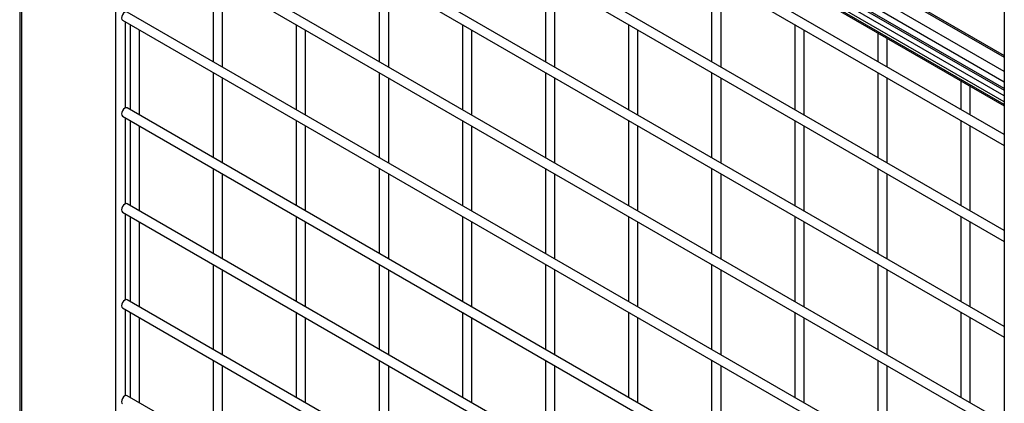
# Model space of a CAD drawing. Header units: inches. Extents: x 0.2 to 10.8, y 0.2 to 8.2.
# Tile 26 of 42: x 7.417 to 8.116, y 7.18 to 7.452. Entities that reach past the tile are written whole.
import ezdxf

# ---------------------------------------------------------------- set-up
doc = ezdxf.new("R2010")
doc.units = ezdxf.units.IN
doc.header["$MEASUREMENT"] = 0

msp = doc.modelspace()

# ---------------------------------------------------------------- linework, layer by layer
for p, q in [((7.41736, 8.04369), (7.41736, 5.62384)), ((7.41883, 6.94442), (7.41883, 7.92257)), ((8.11566, 7.39153), (7.45633, 7.77215)), ((7.45806, 7.77028), (8.11566, 7.39065)), ((7.48541, 7.75449), (7.48541, 6.91077)), ((7.4902, 7.72358), (8.11566, 7.36251)), ((8.11566, 7.3702), (7.49353, 7.72935)), ((8.11566, 7.30216), (7.49353, 7.66131)), ((7.4902, 7.65553), (8.11566, 7.29446)), ((8.11566, 7.41501), (7.75948, 7.62063)), ((7.75502, 7.61593), (8.11566, 7.40774)), ((7.78665, 7.61503), (8.11566, 7.4251)), ((7.78757, 7.61575), (8.11566, 7.42635)), ((8.11566, 7.40291), (7.75502, 7.6111)), ((7.75578, 7.60942), (8.11566, 7.40167)), ((8.11566, 7.39767), (7.76672, 7.59911)), ((8.11566, 7.23411), (7.49353, 7.59326)), ((8.11566, 7.39342), (7.76672, 7.59485)), ((7.4902, 7.58749), (8.11566, 7.22642)), ((8.11566, 7.54899), (8.11566, 5.3035)), ((8.11566, 7.16607), (7.49353, 7.52522)), ((7.4902, 7.51944), (8.11566, 7.15837)), ((7.55453, 7.48231), (7.55453, 7.42196)), ((7.67238, 7.48232), (7.67238, 7.42197)), ((7.79023, 7.48233), (7.79023, 7.42198)), ((7.90808, 7.48234), (7.90808, 7.42199)), ((7.56119, 7.41811), (7.56119, 7.47846)), ((7.67904, 7.41812), (7.67904, 7.47847)), ((7.7969, 7.41813), (7.7969, 7.47848)), ((7.91475, 7.41814), (7.91475, 7.47849)), ((7.4902, 7.4514), (8.11566, 7.09033)), ((8.11566, 7.09802), (7.49353, 7.45717)), ((7.49248, 7.38922), (7.49248, 7.45008)), ((7.4956, 7.44828), (7.4956, 7.38793)), ((7.50227, 7.38408), (7.50227, 7.44443)), ((7.61345, 7.44829), (7.61345, 7.38794)), ((7.62012, 7.38409), (7.62012, 7.44444)), ((7.7313, 7.4483), (7.7313, 7.38795)), ((7.73797, 7.3841), (7.73797, 7.44445)), ((7.84915, 7.44831), (7.84915, 7.38796)), ((7.85582, 7.38411), (7.85582, 7.44446)), ((7.96701, 7.44832), (7.96701, 7.38797)), ((7.97367, 7.38413), (7.97367, 7.44447)), ((8.02593, 7.44245), (8.02593, 7.422)), ((8.0326, 7.41815), (8.0326, 7.4386)), ((7.55453, 7.41426), (7.55453, 7.35391)), ((7.56119, 7.35006), (7.56119, 7.41041)), ((7.67238, 7.41427), (7.67238, 7.35392)), ((7.67904, 7.35008), (7.67904, 7.41042)), ((7.79023, 7.41428), (7.79023, 7.35393)), ((7.7969, 7.35009), (7.7969, 7.41043)), ((7.90808, 7.41429), (7.90808, 7.35395)), ((7.91475, 7.3501), (7.91475, 7.41044)), ((8.02593, 7.4143), (8.02593, 7.35396)), ((8.0326, 7.35011), (8.0326, 7.41046)), ((8.08486, 7.40843), (8.08486, 7.38799)), ((8.09152, 7.38414), (8.09152, 7.40458)), ((8.11566, 7.02998), (7.49353, 7.38913)), ((7.4902, 7.38335), (8.11566, 7.02228)), ((7.49248, 7.32118), (7.49248, 7.38203)), ((7.4956, 7.38023), (7.4956, 7.31988)), ((7.50227, 7.31604), (7.50227, 7.37638)), ((7.61345, 7.38024), (7.61345, 7.3199)), ((7.62012, 7.31605), (7.62012, 7.37639)), ((7.7313, 7.38025), (7.7313, 7.31991)), ((7.73797, 7.31606), (7.73797, 7.37641)), ((7.84915, 7.38027), (7.84915, 7.31992)), ((7.85582, 7.31607), (7.85582, 7.37642)), ((7.96701, 7.38028), (7.96701, 7.31993)), ((7.97367, 7.31608), (7.97367, 7.37643)), ((8.08486, 7.38029), (8.08486, 7.31994)), ((8.09152, 7.31609), (8.09152, 7.37644)), ((7.55453, 7.34621), (7.55453, 7.28587)), ((7.67238, 7.34623), (7.67238, 7.28588)), ((7.79023, 7.34624), (7.79023, 7.28589)), ((7.90808, 7.34625), (7.90808, 7.2859)), ((8.02593, 7.34626), (8.02593, 7.28591)), ((7.56119, 7.28202), (7.56119, 7.34237)), ((7.67904, 7.28203), (7.67904, 7.34238)), ((7.7969, 7.28204), (7.7969, 7.34239)), ((7.91475, 7.28205), (7.91475, 7.3424)), ((8.0326, 7.28206), (8.0326, 7.34241)), ((8.11566, 6.96193), (7.49353, 7.32108)), ((7.4902, 7.31531), (8.11566, 6.95424)), ((7.49248, 7.25313), (7.49248, 7.31399)), ((7.4956, 7.31219), (7.4956, 7.25184)), ((7.61345, 7.3122), (7.61345, 7.25185)), ((7.7313, 7.31221), (7.7313, 7.25186)), ((7.84915, 7.31222), (7.84915, 7.25187)), ((7.96701, 7.31223), (7.96701, 7.25188)), ((8.08486, 7.31224), (8.08486, 7.25189)), ((7.50227, 7.24799), (7.50227, 7.30834)), ((7.62012, 7.248), (7.62012, 7.30835)), ((7.73797, 7.24801), (7.73797, 7.30836)), ((7.85582, 7.24802), (7.85582, 7.30837)), ((7.97367, 7.24804), (7.97367, 7.30838)), ((8.09152, 7.24805), (8.09152, 7.30839)), ((7.55453, 7.27817), (7.55453, 7.21782)), ((7.67238, 7.27818), (7.67238, 7.21783)), ((7.79023, 7.27819), (7.79023, 7.21784)), ((7.90808, 7.2782), (7.90808, 7.21786)), ((8.02593, 7.27821), (8.02593, 7.21787)), ((7.56119, 7.21397), (7.56119, 7.27432)), ((7.67904, 7.21399), (7.67904, 7.27433)), ((7.7969, 7.214), (7.7969, 7.27434)), ((7.91475, 7.21401), (7.91475, 7.27435)), ((8.0326, 7.21402), (8.0326, 7.27437)), ((8.11566, 6.89389), (7.49353, 7.25304)), ((7.4902, 7.24726), (8.11566, 6.88619)), ((7.49248, 7.18509), (7.49248, 7.24594)), ((7.4956, 7.24414), (7.4956, 7.18379)), ((7.61345, 7.24415), (7.61345, 7.18381)), ((7.7313, 7.24416), (7.7313, 7.18382)), ((7.84915, 7.24417), (7.84915, 7.18383)), ((7.96701, 7.24419), (7.96701, 7.18384)), ((8.08486, 7.2442), (8.08486, 7.18385)), ((7.50227, 7.17995), (7.50227, 7.24029)), ((7.62012, 7.17996), (7.62012, 7.2403)), ((7.73797, 7.17997), (7.73797, 7.24032)), ((7.85582, 7.17998), (7.85582, 7.24033)), ((7.97367, 7.17999), (7.97367, 7.24034)), ((8.09152, 7.18), (8.09152, 7.24035)), ((7.55453, 7.21012), (7.55453, 7.14978)), ((7.67238, 7.21014), (7.67238, 7.14979)), ((7.79023, 7.21015), (7.79023, 7.1498)), ((7.90808, 7.21016), (7.90808, 7.14981)), ((8.02593, 7.21017), (8.02593, 7.14982)), ((7.56119, 7.14593), (7.56119, 7.20628)), ((7.67904, 7.14594), (7.67904, 7.20629)), ((7.7969, 7.14595), (7.7969, 7.2063)), ((7.91475, 7.14596), (7.91475, 7.20631)), ((8.0326, 7.14597), (8.0326, 7.20632)), ((8.11566, 6.82584), (7.49353, 7.18499))]:
    msp.add_line(p, q)
at = {"flags": 128}
for points in [[(7.49353, 7.45717), (7.49277, 7.45732), (7.49186, 7.45701), (7.49096, 7.45628), (7.4902, 7.45525), (7.48969, 7.45407), (7.48951, 7.45292), (7.48969, 7.45198), (7.4902, 7.4514), (7.4902, 7.4514)], [(7.49353, 7.38913), (7.49277, 7.38927), (7.49186, 7.38896), (7.49096, 7.38823), (7.4902, 7.3872), (7.48969, 7.38602), (7.48951, 7.38488), (7.48969, 7.38394), (7.4902, 7.38335), (7.4902, 7.38335)], [(7.49353, 7.32108), (7.49277, 7.32123), (7.49186, 7.32092), (7.49096, 7.32019), (7.4902, 7.31916), (7.48969, 7.31798), (7.48951, 7.31683), (7.48969, 7.31589), (7.4902, 7.31531), (7.4902, 7.31531)], [(7.49353, 7.25304), (7.49277, 7.25318), (7.49186, 7.25287), (7.49096, 7.25214), (7.4902, 7.25111), (7.48969, 7.24993), (7.48951, 7.24879), (7.48969, 7.24785), (7.4902, 7.24726), (7.4902, 7.24726)], [(7.49353, 7.18499), (7.49277, 7.18514), (7.49186, 7.18483), (7.49096, 7.1841), (7.4902, 7.18307), (7.48969, 7.18189), (7.48951, 7.18074), (7.48969, 7.1798), (7.4902, 7.17922), (7.4902, 7.17922)]]:
    msp.add_lwpolyline(points, dxfattribs=at)

doc.saveas('drawing.dxf')
